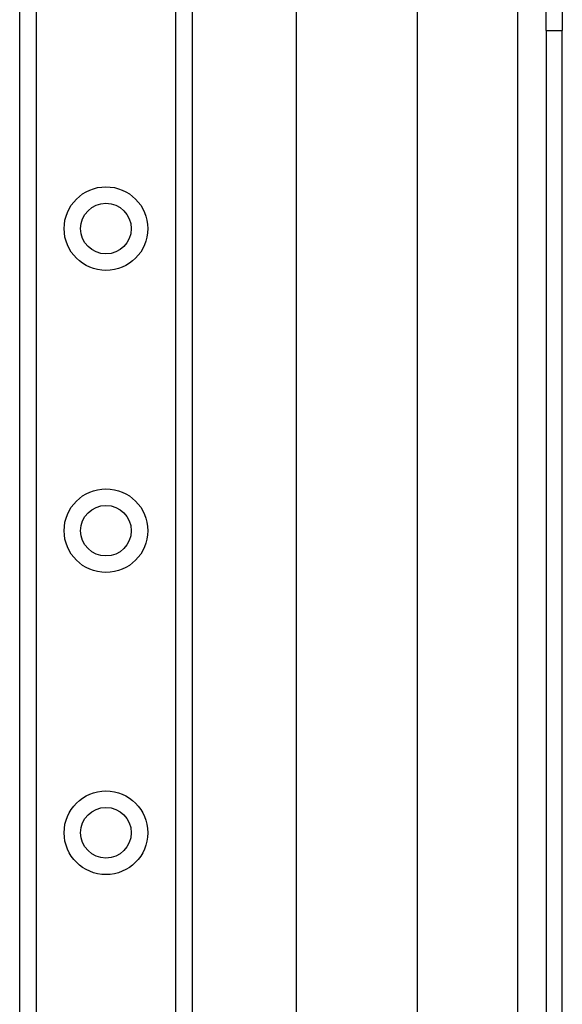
# Model space of a CAD drawing. Header units: inches. Extents: x 4.1 to 98, y 5.9 to 52.5.
# Tile 46 of 79: x 22.2 to 24, y 31.2 to 34.4. Entities that reach past the tile are written whole.
import ezdxf

# ---------------------------------------------------------------- set-up
doc = ezdxf.new("R2010")
doc.units = ezdxf.units.IN
doc.header["$MEASUREMENT"] = 0
doc.layers.add('Visible Edges(ANSI)', color=7, linetype='Continuous', lineweight=25)
doc.layers.add('Visible Tangent Edges(ANSI)', color=7, linetype='Continuous', lineweight=25)

msp = doc.modelspace()

# ---------------------------------------------------------------- linework, layer by layer
at = {"layer": 'Visible Edges(ANSI)'}
for p, q in [((22.2127, 17.6087), (22.2127, 38.9316)), ((22.7747, 38.9316), (22.7747, 17.6087)), ((23.1136, 21.0536), (23.1136, 35.4867)), ((23.5073, 34.6717), (23.5073, 21.8687)), ((23.9267, 34.3287), (23.9267, 34.6407)), ((23.9797, 34.6407), (23.9797, 34.3287)), ((23.9267, 34.3287), (23.9267, 22.2117)), ((23.9797, 22.2117), (23.9797, 34.3287))]:
    msp.add_line(p, q, dxfattribs=at)
for centre in [(22.4937, 33.6835), (22.4937, 32.6993), (22.4937, 31.715)]:
    msp.add_circle(centre, 0.0825, dxfattribs=at)
at = {"layer": 'Visible Tangent Edges(ANSI)'}
for p, q in [((22.2666, 38.9316), (22.2666, 17.6087)), ((22.7209, 17.6087), (22.7209, 38.9316)), ((23.8337, 34.4), (23.8337, 22.1403)), ((23.9267, 34.3287), (23.9797, 34.3287))]:
    msp.add_line(p, q, dxfattribs=at)
for centre in [(22.4937, 33.6835), (22.4937, 32.6993), (22.4937, 31.715)]:
    msp.add_circle(centre, 0.1363, dxfattribs=at)

doc.saveas('drawing.dxf')
